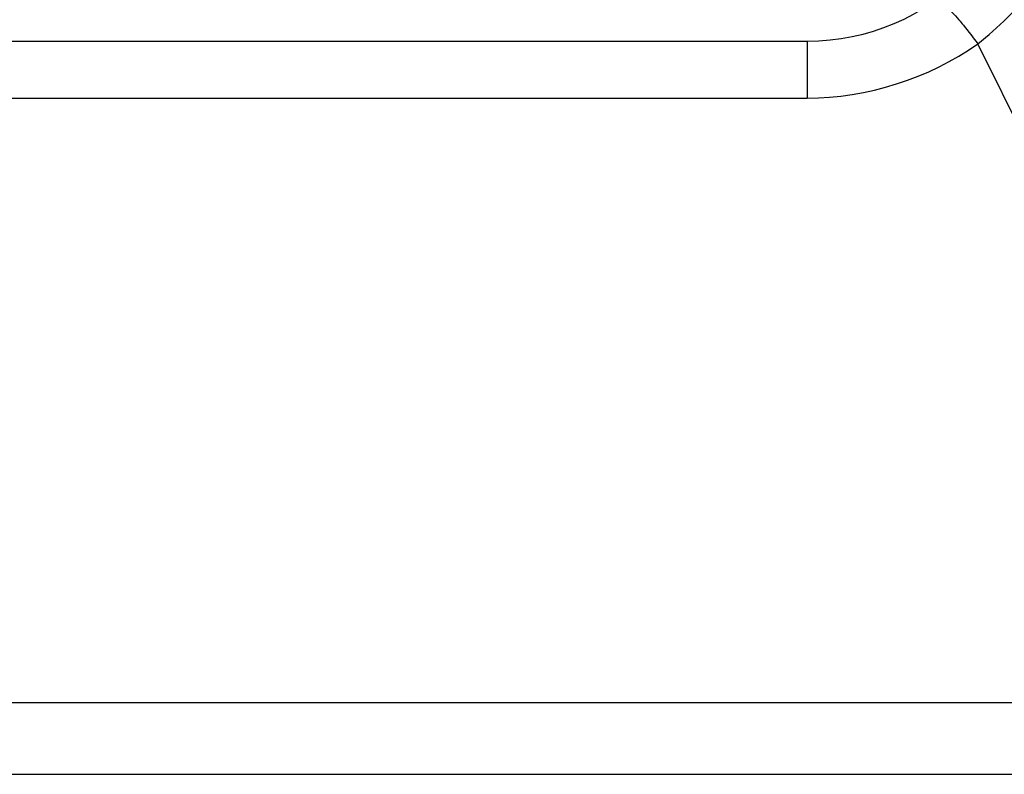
# Model space of a CAD drawing. Header units: millimetres. Extents: x 0 to 3364, y 0 to 2378.
# Tile 20 of 32: x 1517 to 1572, y 1239 to 1281. Entities that reach past the tile are written whole.
import ezdxf

# ---------------------------------------------------------------- set-up
doc = ezdxf.new("R2010")
doc.units = ezdxf.units.MM
doc.header["$LTSCALE"] = 185.02
doc.layers.add('00_COMPONENTS', color=7, linetype='CONTINUOUS')

msp = doc.modelspace()

# ---------------------------------------------------------------- linework, layer by layer
at = {"layer": '00_COMPONENTS', "color": 7, "linetype": 'CONTINUOUS'}
msp.add_line((1420.621, 1279.554), (1560.621, 1279.554), dxfattribs=at)
at = {"layer": '00_COMPONENTS', "color": 9, "linetype": 'CONTINUOUS'}
for p, q in [((1560.621, 1279.554), (1560.621, 1276.358)), ((1588.439, 1242.543), (1570.17, 1279.402)), ((1420.621, 1276.358), (1560.621, 1276.358)), ((1392.804, 1242.543), (1588.439, 1242.543)), ((1392.804, 1238.524), (1588.439, 1238.524))]:
    msp.add_line(p, q, dxfattribs=at)
at = {"layer": '00_COMPONENTS', "color": 7, "linetype": 'CONTINUOUS'}
msp.add_arc((1560.621, 1292.054), 12.5, 270.0007, 360, dxfattribs=at)
at = {"layer": '00_COMPONENTS', "color": 9, "linetype": 'CONTINUOUS'}
msp.add_arc((1559.256, 1293.419), 17.765, 307.9039, 322.0949, dxfattribs=at)
for points, knots in [([(1567.855, 1281.86), (1567.986, 1281.953), (1568.535, 1281.341), (1568.849, 1281.057), (1569.11, 1280.749)], [0, 0, 0, 0, 0.28404, 1, 1, 1, 1]), ([(1569.11, 1280.749), (1569.196, 1280.648), (1569.56, 1280.208), (1569.909, 1279.755), (1570.17, 1279.402)], [0, 0, 0, 0, 0.230895, 1, 1, 1, 1])]:
    msp.add_open_spline(points, degree=3, knots=knots, dxfattribs=at)
msp.add_open_spline([(1560.621, 1276.358), (1563.962, 1276.358), (1567.446, 1277.468), (1570.17, 1279.402)], degree=3, dxfattribs=at)

doc.saveas('drawing.dxf')
